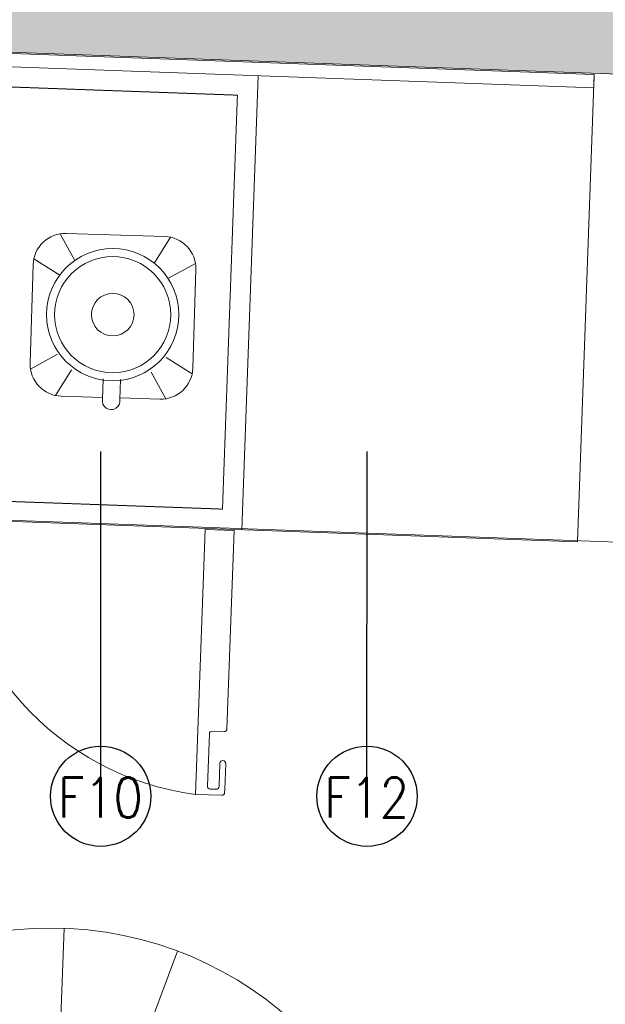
# Model space of a CAD drawing. Header units: millimetres. Extents: x 256680 to 410391, y -77299 to -22623.
# Tile 143 of 241: x 348224 to 349101, y -27393 to -25919. Entities that reach past the tile are written whole.
import ezdxf
from ezdxf.lldxf.tags import DXFTag

# ---------------------------------------------------------------- set-up
doc = ezdxf.new("R2010")
doc.units = ezdxf.units.MM
doc.header["$LTSCALE"] = 2.5
doc.linetypes.add('DASHED', pattern=[19.05, 12.7, -6.35])
for name, color, linetype, lineweight in [('ELEVATION 1', 143, 'Continuous', 18), ('ELEVATION 4', 157, 'Continuous', 9), ('FURNITURES', 30, 'Continuous', 15), ('HATCH LIGHT', 250, 'Continuous', 0), ('HATCH MEDIUM', 251, 'Continuous', 5), ('K Equipment', 30, 'Continuous', 9), ('K Equipment UC', 251, 'Continuous', 5), ('ROOM TEXT', 7, 'Continuous', 5)]:
    doc.layers.add(name, color=color, linetype=linetype, lineweight=lineweight)
doc.styles.add('MTEXT', font='romans.shx', dxfattribs={"width": 0.85})
doc.styles.get("Standard").update_dxf_attribs({"font": 'GOTHIC.TTF'})
tags = doc.linetypes.add('DOT2', pattern=[3.175, 0, -3.175]).pattern_tags.tags
tags[6:7] = [DXFTag(74, 4), DXFTag(75, 0), DXFTag(340, '0'), DXFTag(46, 1.0), DXFTag(50, 0.0), DXFTag(44, 0.0), DXFTag(45, 0.0)]
tags[4:5] = [DXFTag(74, 4), DXFTag(75, 0), DXFTag(340, '0'), DXFTag(46, 1.0), DXFTag(50, 0.0), DXFTag(44, 0.0), DXFTag(45, 0.0)]
doc.dimstyles.new('AJKD_30', dxfattribs={"dimscale": 30, "dimtxt": 2, "dimasz": 1, "dimexe": 0.8, "dimexo": 0.8, "dimgap": 0.5, "dimtad": 1, "dimdec": 0, "dimzin": 0, "dimdsep": 46, "dimtxsty": 'Standard', "dimblk": 'ARCHTICK', "dimcen": 0.125, "dimclrd": 251, "dimclre": 251, "dimclrt": 42, "dimadec": 0, "dimazin": 0, "dimtfac": 1, "dimtdec": 0, "dimtix": 1, "dimtmove": 0, "dimatfit": 3, "dimfxl": 1, "dimtolj": 1, "dimtzin": 0, "dimarcsym": 1})

# ---------------------------------------------------------------- blocks, each defined once
blk = doc.blocks.new('SDADFGSDF')
blk.add_line((70290.6, 13800), (70290.6, 13120))
for points in [[(70793, 13120), (70793, 13820), (68993, 13820), (68993, 13120)], [(70793, 13800), (70793, 13820), (68993, 13820), (68993, 13800)]]:
    blk.add_lwpolyline(points, close=True)
at = {"linetype": 'DASHED', "ltscale": 0.03}
blk.add_lwpolyline([(70260.4, 13770), (70260.4, 13150), (69023.1, 13150), (69023.1, 13770)], close=True, dxfattribs=at)
blk.add_lwpolyline([(70265.9, 12730.5, 0.414214), (70270.2, 12734.9), (70270.2, 12769.6, -0.414214), (70274.6, 12773.9), (70274.6, 12773.9, -0.414214), (70278.9, 12769.6), (70278.9, 12730.5), (70278.9, 12726.2, -0.414214), (70274.6, 12721.9), (70235.5, 12721.9), (70235.5, 13118.8), (70278.9, 13118.8), (70278.9, 12821.6, -0.414214), (70274.6, 12817.3), (70257.2, 12817.3, 0.414214), (70252.9, 12812.9), (70252.9, 12734.9, 0.414214), (70257.2, 12730.5), (70265.9, 12730.5)], format="xyb")
at = {"linetype": 'DOT2', "ltscale": 0.05}
blk.add_arc((70274.6, 13141.3), 421.3, 183.0641, 264.6807, dxfattribs=at)
blk = doc.blocks.new('BLENDOR')
at = {"layer": 'K Equipment', "color": 6}
for p, q in [((35, 300), (58.2, 260.5)), ((43.8, 300.8), (191.4, 300.8)), ((200.1, 300), (176.9, 260.5)), ((-4.2, 105.2), (-4.2, 252.8)), ((-3.4, 261.6), (35.7, 238.6)), ((238.6, 261.6), (199.4, 238.6)), ((239.4, 252.8), (239.4, 192.9)), ((211.6, 192.9), (241.8, 192.9)), ((211.6, 167.1), (241.8, 167.1)), ((239.4, 167.1), (239.4, 105.2)), ((-3.4, 96.5), (35.7, 119.5)), ((238.6, 96.5), (199.4, 119.5)), ((35, 58), (58.2, 97.6)), ((200.1, 58), (176.9, 97.6)), ((191.4, 57.2), (43.8, 57.2))]:
    blk.add_line(p, q, dxfattribs=at)
for radius in [98.9, 86.9, 31.9]:
    blk.add_circle((115.1, 178.5), radius, dxfattribs=at)
for centre, radius, start, end in [((43.8, 252.8), 48, 90, 180), ((191.4, 252.8), 48, 0, 90), ((244.2, 180), 13.1, 259.5146, 100.4854), ((43.8, 105.2), 48, 180, 270), ((191.4, 105.2), 48, 270, 0)]:
    blk.add_arc(centre, radius, start, end, dxfattribs=at)
blk = doc.blocks.new('t')
for p, q in [((119721.4, -21429.1), (119721.4, -20655.6)), ((119721.4, -21429.1), (120009.1, -20711.1)), ((119721.4, -21429.1), (120195.6, -20818)), ((119721.4, -21429.1), (120383.6, -21029.3)), ((118947.9, -21429.1), (120494.9, -21429.1)), ((119721.4, -21429.1), (118988.2, -21675.7)), ((119721.4, -21429.1), (119433.7, -22147.2)), ((119721.4, -21429.1), (119586.6, -22190.8)), ((119721.4, -21429.1), (120200.7, -22036.3))]:
    blk.add_line(p, q)
blk.add_circle((119721.4, -21429.1), 773.5)
blk = doc.blocks.new('_ArchTick')
at = {"color": 0, "linetype": 'ByBlock', "const_width": 0.15}
blk.add_lwpolyline([(-0.5, -0.5), (0.5, 0.5)], dxfattribs=at)

msp = doc.modelspace()

# ---------------------------------------------------------------- hatches: boundary and pattern name
at = {"layer": 'HATCH LIGHT', "true_color": 0x636466}
h = msp.add_hatch(dxfattribs=at)
h.set_pattern_fill('ANSI32', color=251, scale=6)
h.set_pattern_definition([(45, (278504.94, -46725.026), (-40.411153, 40.411153), []), (45, (278531.88, -46725.026), (-40.411153, 40.411153), [])])
h.paths.add_polyline_path([(355647.8, -32590), (355453.8, -32638.8), (355635.4, -33359.7), (343082.7, -33359.6, -0.000263), (343068.2, -33559.6), (355892, -33559.7)])
h.paths.add_polyline_path([(343496.7, -25157.1), (343296.6, -25157.1, -0.011972), (342815.4, -34256), (343016, -34256, 0.01196)])
h.paths.add_polyline_path([(343480.3, -25697.6), (353159.2, -26046.6, 0.003501), (353653.3, -26800.6), (353820.9, -26691.5), (353270.8, -25850.5), (343486.5, -25497.7, -0.000262)])
h = msp.add_hatch(dxfattribs=at)
h.set_pattern_fill('ANSI36', color=251, scale=7)
h.set_pattern_definition([(45, (278504.942, -46725.026), (11.786586, 43.2174826), [55.5625, -11.1125, 0, -11.1125])])
h.paths.add_polyline_path([(349605.3, -26789), (350544.7, -26822.8), (350572.5, -26053.4), (353103.5, -26144.6), (353570.1, -26856), (353653.3, -26800.6, -0.003501), (353159.2, -26046.6), (350106.4, -25936.7, -0.403697), (350492, -26336.4, -1), (349692, -26336.4, -0.424809), (350106.4, -25936.7), (346273.8, -25798.4), (346270.2, -25898.3), (349633.1, -26019.5)])

# ---------------------------------------------------------------- linework, layer by layer
at = {"layer": 'ELEVATION 1'}
msp.add_lwpolyline([(353653.3, -26800.6), (353570.1, -26856), (353103.5, -26144.6), (350572.5, -26053.4), (350544.7, -26822.8), (349605.3, -26789), (349633.1, -26019.5), (346270.2, -25898.3)], dxfattribs=at)
at = {"layer": 'FURNITURES'}
msp.add_line((349607.9, -26719), (347244.4, -26633.8), dxfattribs=at)
msp.add_arc((350591.4, -26754.5), 2715, 224.5735, 353.9316, dxfattribs=at)

# ---------------------------------------------------------------- block references
at = {"layer": 'HATCH MEDIUM', "xscale": -0.6936824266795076, "yscale": 0.6936824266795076, "zscale": 0.6936824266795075, "rotation": 87.935187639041}
msp.add_blockref('t', (336408.4, 55714.7), dxfattribs=at)
at = {"layer": 'K Equipment', "rotation": 268.2983913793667}
msp.add_blockref('BLENDOR', (348188.6, -26240.5), dxfattribs=at)
at = {"layer": 'K Equipment UC', "rotation": 357.9351876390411}
msp.add_blockref('SDADFGSDF', (277839.3, -37261.9), dxfattribs=at)

# ---------------------------------------------------------------- texts
at = {"layer": 'ROOM TEXT', "char_height": 60, "attachment_point": 1, "style": 'MTEXT'}
for s, insert in [('\\A1;\\pxqc;F10', (348259.7, -27053.7, 0.2)), ('\\A1;\\pxqc;F12', (348658.1, -27053.7, 0.2))]:
    msp.add_mtext_dynamic_manual_height_columns(s, width=170.917, gutter_width=1.8, heights=[0], dxfattribs=dict(at, insert=insert))

# ---------------------------------------------------------------- leaders
at = {"layer": 'ELEVATION 4'}
for points in [[(348345.7, -27081.7), (348345.8, -26565.7)], [(348744.1, -27081.7), (348744.2, -26565.7)]]:
    msp.add_leader(points, dimstyle='AJKD_30', override={"dimasz": 5, "dimgap": 0.5, "dimtad": 0, "dimldrblk": 'DotBlank', "dimfxl": 0.18, "dimfxlon": 1, "dimarcsym": 2}, dxfattribs=at)

doc.saveas('drawing.dxf')
